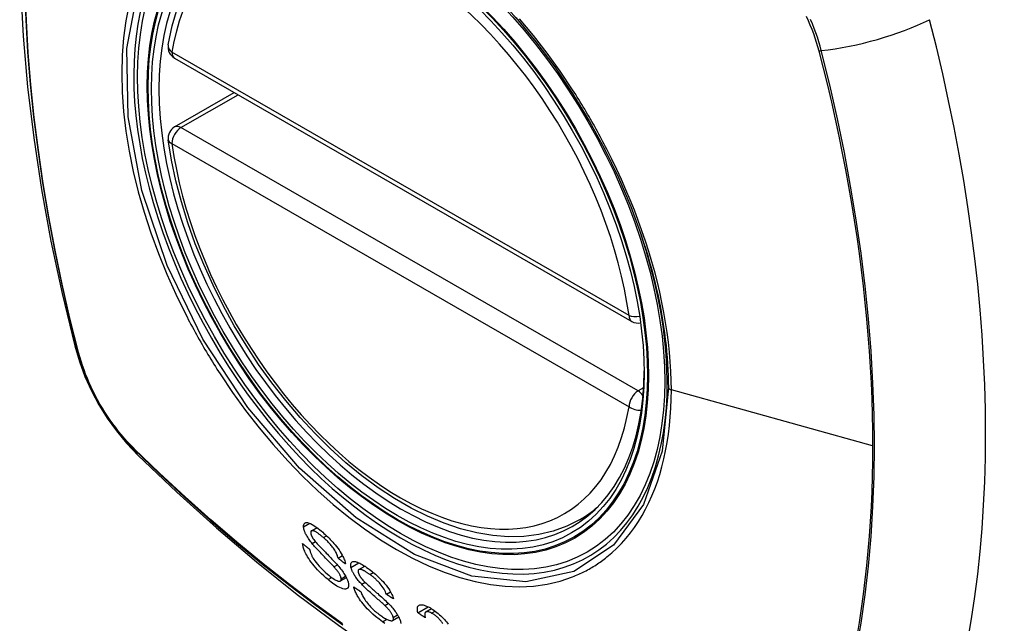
# Model space of a CAD drawing. Header units: inches. Extents: x 435.6 to 512.6, y 167.3 to 237.6.
# Tile 3 of 115: x 472.116 to 473.02, y 202.456 to 203.01. Entities that reach past the tile are written whole.
import ezdxf

# ---------------------------------------------------------------- set-up
doc = ezdxf.new("R2010")
doc.units = ezdxf.units.IN
doc.header["$MEASUREMENT"] = 0
doc.layers.add('Visible Edges(ANSI)', color=7, linetype='Continuous', lineweight=25)
doc.layers.add('Visible Tangent Edges(ANSI)', color=7, linetype='Continuous', lineweight=25)

msp = doc.modelspace()

# ---------------------------------------------------------------- linework, layer by layer
at = {"layer": 'Visible Edges(ANSI)'}
for p, q in [((472.25825, 202.97451), (472.67798, 202.7328)), ((472.25825, 202.9113), (472.31313, 202.9429)), ((472.6302, 202.55081), (472.64051, 202.55675)), ((472.38392, 202.54053), (472.3891, 202.54351)), ((472.40839, 202.51551), (472.41246, 202.51786)), ((472.40459, 202.50753), (472.40773, 202.50934)), ((472.42742, 202.505), (472.43291, 202.50817)), ((472.41052, 202.49456), (472.41601, 202.49772)), ((472.45272, 202.48236), (472.45659, 202.48459)), ((472.45121, 202.47211), (472.45449, 202.474)), ((472.48165, 202.46538), (472.49113, 202.47084)), ((472.48895, 202.46616), (472.49416, 202.46916)), ((472.45843, 202.45827), (472.46408, 202.46152))]:
    msp.add_line(p, q, dxfattribs=at)
at = {"layer": 'Visible Edges(ANSI)', "flags": 128}
for points in [[(472.1701, 203.41821), (472.15727, 203.3801), (472.14621, 203.34086), (472.13692, 203.30058), (472.12936, 203.25931), (472.12352, 203.21712), (472.11938, 203.17407), (472.11691, 203.13023), (472.11609, 203.08565), (472.1169, 203.04041), (472.11933, 202.99456), (472.12335, 202.94816), (472.12894, 202.90128), (472.13609, 202.85399), (472.14477, 202.80636), (472.15496, 202.75845), (472.16664, 202.71032)], [(472.25248, 202.98665), (472.25609, 203.00421), (472.26104, 203.02077), (472.26731, 203.03624), (472.27491, 203.0505), (472.28382, 203.06345), (472.29398, 203.07497), (472.30534, 203.08495), (472.31782, 203.09328)], [(472.57158, 203.01165), (472.58996, 202.9896), (472.60736, 202.96642), (472.62377, 202.94218), (472.63905, 202.91707), (472.6531, 202.89125), (472.66582, 202.8649), (472.67713, 202.8382), (472.68697, 202.81126)], [(472.6302, 202.55081), (472.61832, 202.54488), (472.60576, 202.54035), (472.59259, 202.53722), (472.57892, 202.53551), (472.56483, 202.53521), (472.5504, 202.53631), (472.5357, 202.53876), (472.52078, 202.54255), (472.50573, 202.54762), (472.49059, 202.55396), (472.47542, 202.56152), (472.46028, 202.57026), (472.44524, 202.58012), (472.43035, 202.59108), (472.41568, 202.60308), (472.40128, 202.61605), (472.38722, 202.62995), (472.37355, 202.6447), (472.36033, 202.66024), (472.34763, 202.67651), (472.33549, 202.69342), (472.32396, 202.71091), (472.31311, 202.72889), (472.30297, 202.74729), (472.2936, 202.76602), (472.28503, 202.785), (472.27731, 202.80415), (472.27046, 202.82338), (472.26452, 202.84261), (472.25952, 202.86175), (472.25549, 202.88073), (472.25244, 202.89945)], [(472.16664, 202.71032), (472.17087, 202.69603), (472.17602, 202.6823), (472.182, 202.66909), (472.18881, 202.65636), (472.19643, 202.6441), (472.20488, 202.6323), (472.21421, 202.62098), (472.22448, 202.61016)], [(472.22448, 202.61016), (472.26029, 202.57603), (472.29667, 202.5433), (472.33356, 202.51202), (472.37091, 202.48224), (472.40868, 202.45402), (472.44683, 202.4274), (472.48529, 202.40244), (472.52404, 202.37919), (472.56303, 202.35769), (472.6022, 202.33799), (472.64153, 202.32014), (472.68096, 202.30419), (472.72045, 202.29019), (472.75996, 202.27819), (472.79943, 202.26825), (472.83883, 202.26042)], [(472.3767, 202.54424), (472.37668, 202.54476), (472.3767, 202.54525), (472.37676, 202.5457), (472.37685, 202.54612), (472.37698, 202.54651), (472.37714, 202.54685), (472.37734, 202.54716), (472.37757, 202.54743), (472.37784, 202.54765), (472.37813, 202.54784), (472.37846, 202.54799), (472.37887, 202.54811), (472.37952, 202.54818), (472.38047, 202.5481), (472.38175, 202.54777), (472.38318, 202.54718), (472.38464, 202.54643), (472.38607, 202.54558), (472.38743, 202.54469), (472.38877, 202.54375), (472.39013, 202.54274), (472.39151, 202.54165), (472.3929, 202.54051), (472.3943, 202.53931)], [(472.38463, 202.52894), (472.38388, 202.52988), (472.38316, 202.53082), (472.38246, 202.53177), (472.38178, 202.53273), (472.38113, 202.53368), (472.38051, 202.53463), (472.37994, 202.53557), (472.37943, 202.53644), (472.379, 202.53723), (472.37864, 202.53795), (472.37833, 202.5386), (472.37807, 202.53917), (472.37786, 202.53968), (472.37767, 202.54015), (472.3775, 202.54061), (472.37735, 202.54106), (472.37721, 202.5415), (472.37709, 202.54193), (472.37699, 202.54234), (472.3769, 202.54274), (472.37683, 202.54313), (472.37677, 202.54351), (472.37673, 202.54388), (472.3767, 202.54424)], [(472.39492, 202.53434), (472.39441, 202.53478), (472.3939, 202.53522), (472.39339, 202.53564), (472.39289, 202.53606), (472.39238, 202.53647), (472.39188, 202.53687), (472.39138, 202.53726), (472.39088, 202.53764), (472.39039, 202.53801), (472.3899, 202.53837), (472.38941, 202.53871), (472.38892, 202.53903), (472.38845, 202.53933), (472.38798, 202.53961), (472.38752, 202.53987), (472.38699, 202.54014), (472.38636, 202.5404), (472.38567, 202.54061), (472.38495, 202.54072), (472.38433, 202.54068), (472.38383, 202.54047), (472.38348, 202.54008), (472.3833, 202.53951), (472.38328, 202.53878)], [(472.38328, 202.53878), (472.38329, 202.53861), (472.38331, 202.53843), (472.38334, 202.53825), (472.38337, 202.53806), (472.38341, 202.53787), (472.38346, 202.53767), (472.38351, 202.53746), (472.38358, 202.53726), (472.38365, 202.53704), (472.38372, 202.53682), (472.38381, 202.5366), (472.3839, 202.53637), (472.384, 202.53613), (472.38411, 202.5359), (472.38422, 202.53566), (472.38434, 202.53541), (472.38447, 202.53517), (472.3846, 202.53492), (472.38474, 202.53467), (472.38489, 202.53442), (472.38504, 202.53417), (472.3852, 202.53391), (472.38537, 202.53365), (472.38554, 202.53339)], [(472.3943, 202.53931), (472.39546, 202.53828), (472.39662, 202.53723), (472.39778, 202.53615), (472.39894, 202.53504), (472.40009, 202.53391), (472.40123, 202.53274), (472.40236, 202.53155), (472.40348, 202.53034), (472.40459, 202.52909), (472.40575, 202.52773), (472.40694, 202.52626), (472.40815, 202.52468), (472.40935, 202.52301), (472.41045, 202.52135), (472.41139, 202.51981), (472.41218, 202.5184), (472.41283, 202.51713), (472.41336, 202.51599), (472.41381, 202.51492), (472.4142, 202.51389), (472.41452, 202.51291), (472.41477, 202.51197), (472.41496, 202.51108), (472.41509, 202.51022)], [(472.39922, 202.49582), (472.39725, 202.49753), (472.39526, 202.4993), (472.39329, 202.50115), (472.39134, 202.50306), (472.38952, 202.50494), (472.3879, 202.50671), (472.38646, 202.50837), (472.38511, 202.51003), (472.38382, 202.51171), (472.3826, 202.5134), (472.38147, 202.51509), (472.38047, 202.5167), (472.37961, 202.51818), (472.37889, 202.51954), (472.37829, 202.52076), (472.3778, 202.52185), (472.37738, 202.52284), (472.37702, 202.52379), (472.3767, 202.52472), (472.37643, 202.52561), (472.37621, 202.52647), (472.37603, 202.5273), (472.3759, 202.52809), (472.3758, 202.52886)], [(472.3758, 202.52886), (472.37607, 202.52864), (472.37634, 202.52842), (472.37661, 202.5282), (472.37689, 202.52798), (472.37716, 202.52776), (472.37743, 202.52754), (472.3777, 202.52733), (472.37797, 202.52711), (472.37824, 202.52689), (472.37851, 202.52667), (472.37878, 202.52645), (472.37905, 202.52623), (472.37932, 202.52601), (472.37959, 202.52579), (472.37987, 202.52557), (472.38014, 202.52535), (472.38041, 202.52514), (472.38068, 202.52492), (472.38095, 202.5247), (472.38122, 202.52448), (472.38149, 202.52426), (472.38177, 202.52404), (472.38204, 202.52382), (472.38231, 202.5236)], [(472.40459, 202.50753), (472.40408, 202.5081), (472.4035, 202.50873), (472.40284, 202.50943), (472.40213, 202.51018), (472.40135, 202.51099), (472.40053, 202.51185), (472.39967, 202.51274), (472.39877, 202.51366), (472.39785, 202.51462), (472.3969, 202.51559), (472.39595, 202.51658), (472.39498, 202.51758), (472.39402, 202.51858), (472.39306, 202.51958), (472.39212, 202.52057), (472.3912, 202.52154), (472.39031, 202.5225), (472.38944, 202.52343), (472.38858, 202.52437), (472.38772, 202.52532), (472.38688, 202.52627), (472.38608, 202.52719), (472.38532, 202.52809), (472.38463, 202.52894)], [(472.38554, 202.53339), (472.38607, 202.53264), (472.38673, 202.53179), (472.3875, 202.53085), (472.38837, 202.52983), (472.3893, 202.52878), (472.39027, 202.52771), (472.39124, 202.52665), (472.3922, 202.52562), (472.39312, 202.52465), (472.39403, 202.5237), (472.39492, 202.52278), (472.39581, 202.52186), (472.39671, 202.52094), (472.39762, 202.52001), (472.39856, 202.51905), (472.39953, 202.51805), (472.40055, 202.517), (472.40161, 202.5159), (472.40274, 202.51472), (472.4039, 202.5135), (472.40507, 202.51226), (472.4062, 202.51104), (472.40726, 202.50987), (472.40822, 202.50878)], [(472.40839, 202.51551), (472.40822, 202.51629), (472.408, 202.5171), (472.40773, 202.51795), (472.4074, 202.51884), (472.407, 202.51976), (472.40654, 202.52072), (472.40601, 202.52171), (472.40542, 202.52272), (472.40475, 202.52375), (472.40407, 202.52473), (472.4034, 202.52563), (472.40275, 202.52645), (472.40213, 202.52719), (472.4015, 202.52791), (472.40087, 202.52862), (472.40022, 202.52931), (472.39956, 202.52999), (472.3989, 202.53066), (472.39824, 202.53131), (472.39758, 202.53194), (472.39691, 202.53256), (472.39625, 202.53317), (472.39558, 202.53376), (472.39492, 202.53434)], [(472.38231, 202.5236), (472.3824, 202.52315), (472.38251, 202.52268), (472.38263, 202.5222), (472.38276, 202.52172), (472.38291, 202.52122), (472.38307, 202.52071), (472.38325, 202.5202), (472.38345, 202.51967), (472.38367, 202.51913), (472.3839, 202.51858), (472.38416, 202.51802), (472.38444, 202.51745), (472.38473, 202.51687), (472.38511, 202.51619), (472.38562, 202.51532), (472.38629, 202.51427), (472.38715, 202.51303), (472.38822, 202.51159), (472.38953, 202.50996), (472.39108, 202.50815), (472.39285, 202.50623), (472.39473, 202.50434), (472.39663, 202.50255), (472.39855, 202.50087)], [(472.41128, 202.49657), (472.41123, 202.49698), (472.41115, 202.49742), (472.41104, 202.49788), (472.41088, 202.49837), (472.41069, 202.49888), (472.41046, 202.49942), (472.4102, 202.49997), (472.40993, 202.5005), (472.40964, 202.50101), (472.40934, 202.50149), (472.40904, 202.50196), (472.40874, 202.50241), (472.40844, 202.50284), (472.40813, 202.50327), (472.40781, 202.5037), (472.40747, 202.50413), (472.40713, 202.50457), (472.40678, 202.505), (472.40642, 202.50543), (472.40606, 202.50586), (472.40569, 202.50629), (472.40533, 202.50671), (472.40496, 202.50712), (472.40459, 202.50753)], [(472.40822, 202.50878), (472.40908, 202.50776), (472.40994, 202.50672), (472.41077, 202.50568), (472.41157, 202.50464), (472.41235, 202.50359), (472.4131, 202.50254), (472.4138, 202.5015), (472.41444, 202.5005), (472.415, 202.49959), (472.41547, 202.49875), (472.41588, 202.49798), (472.41623, 202.49729), (472.41652, 202.49667), (472.41677, 202.4961), (472.41699, 202.49556), (472.41719, 202.49504), (472.41737, 202.49452), (472.41753, 202.49403), (472.41767, 202.49354), (472.41779, 202.49307), (472.41788, 202.49262), (472.41796, 202.49218), (472.41802, 202.49175), (472.41806, 202.49133)], [(472.41509, 202.51022), (472.41481, 202.51044), (472.41453, 202.51066), (472.41425, 202.51088), (472.41397, 202.5111), (472.41369, 202.51132), (472.41341, 202.51154), (472.41313, 202.51176), (472.41285, 202.51198), (472.41257, 202.5122), (472.41229, 202.51243), (472.41201, 202.51265), (472.41173, 202.51287), (472.41145, 202.51309), (472.41118, 202.51331), (472.4109, 202.51353), (472.41062, 202.51375), (472.41034, 202.51397), (472.41006, 202.51419), (472.40978, 202.51441), (472.4095, 202.51463), (472.40922, 202.51485), (472.40894, 202.51507), (472.40866, 202.51529), (472.40839, 202.51551)], [(472.42027, 202.50699), (472.42004, 202.50827), (472.41999, 202.5094), (472.42013, 202.51037), (472.42045, 202.51117), (472.42093, 202.51177), (472.42148, 202.51216), (472.42203, 202.51237), (472.42254, 202.51245), (472.42297, 202.51247), (472.42343, 202.51245), (472.42392, 202.51239), (472.42443, 202.51229), (472.42496, 202.51215), (472.42551, 202.51198), (472.42609, 202.51178), (472.42669, 202.51154), (472.4274, 202.51124), (472.42826, 202.51083), (472.42928, 202.51032), (472.43046, 202.50967), (472.43178, 202.50888), (472.43315, 202.50801), (472.43454, 202.50707), (472.43595, 202.50608)], [(472.39855, 202.50087), (472.39983, 202.49982), (472.40109, 202.49882), (472.40235, 202.49788), (472.40358, 202.49702), (472.40471, 202.49629), (472.40566, 202.49573), (472.40646, 202.49531), (472.40712, 202.495), (472.40774, 202.49474), (472.40833, 202.49453), (472.40888, 202.4944), (472.40939, 202.49433), (472.40984, 202.49434), (472.4102, 202.49442), (472.41049, 202.49454), (472.41071, 202.49469), (472.41088, 202.49485), (472.41101, 202.49503), (472.41111, 202.49523), (472.41119, 202.49545), (472.41125, 202.4957), (472.41128, 202.49596), (472.41129, 202.49626), (472.41128, 202.49657)], [(472.43008, 202.49152), (472.42926, 202.49241), (472.42846, 202.49331), (472.42767, 202.49421), (472.4269, 202.49513), (472.42616, 202.49606), (472.42545, 202.49699), (472.42477, 202.49792), (472.42417, 202.49879), (472.42364, 202.49959), (472.42318, 202.50032), (472.42279, 202.50098), (472.42246, 202.50158), (472.42218, 202.5021), (472.42193, 202.50259), (472.42169, 202.50307), (472.42147, 202.50354), (472.42126, 202.50401), (472.42108, 202.50446), (472.4209, 202.50491), (472.42075, 202.50534), (472.4206, 202.50577), (472.42048, 202.50619), (472.42036, 202.50659), (472.42027, 202.50699)], [(472.4375, 202.50051), (472.43704, 202.50084), (472.43659, 202.50117), (472.43613, 202.50149), (472.43567, 202.5018), (472.43522, 202.5021), (472.43477, 202.5024), (472.43432, 202.50269), (472.43388, 202.50297), (472.43344, 202.50324), (472.433, 202.5035), (472.43256, 202.50375), (472.43214, 202.50398), (472.43172, 202.5042), (472.43131, 202.50441), (472.4309, 202.50459), (472.43051, 202.50476), (472.43013, 202.50491), (472.42976, 202.50503), (472.4293, 202.50515), (472.42848, 202.50524), (472.4276, 202.50509), (472.42698, 202.50459), (472.42674, 202.50371), (472.42688, 202.5025)], [(472.42688, 202.5025), (472.42693, 202.5023), (472.42698, 202.5021), (472.42704, 202.5019), (472.42711, 202.50169), (472.42718, 202.50148), (472.42726, 202.50126), (472.42735, 202.50104), (472.42745, 202.50082), (472.42755, 202.50059), (472.42766, 202.50036), (472.42778, 202.50013), (472.4279, 202.49989), (472.42804, 202.49964), (472.42817, 202.4994), (472.42832, 202.49915), (472.42847, 202.49891), (472.42863, 202.49866), (472.42879, 202.49841), (472.42896, 202.49816), (472.42914, 202.49791), (472.42932, 202.49765), (472.42951, 202.4974), (472.4297, 202.49715), (472.4299, 202.49689)], [(472.43595, 202.50608), (472.43705, 202.50527), (472.43816, 202.50443), (472.43928, 202.50357), (472.44039, 202.50268), (472.44151, 202.50175), (472.44263, 202.5008), (472.44374, 202.49982), (472.44485, 202.49881), (472.44596, 202.49777), (472.44709, 202.49666), (472.44834, 202.49539), (472.44969, 202.49395), (472.45109, 202.49234), (472.45251, 202.49061), (472.45378, 202.48893), (472.45487, 202.48737), (472.45579, 202.48593), (472.45656, 202.48464), (472.45723, 202.48344), (472.45781, 202.48228), (472.45832, 202.48116), (472.45876, 202.48007), (472.45914, 202.47903), (472.45944, 202.47802)], [(472.45272, 202.48236), (472.45232, 202.48346), (472.45184, 202.48461), (472.45126, 202.48581), (472.45059, 202.48705), (472.44981, 202.48833), (472.44892, 202.48963), (472.448, 202.49086), (472.44715, 202.4919), (472.44644, 202.49271), (472.44586, 202.49334), (472.44529, 202.49394), (472.44471, 202.49452), (472.44411, 202.4951), (472.44352, 202.49565), (472.44292, 202.4962), (472.44232, 202.49673), (472.44171, 202.49725), (472.4411, 202.49775), (472.4405, 202.49824), (472.43989, 202.49872), (472.43929, 202.49919), (472.43869, 202.49964), (472.4381, 202.50008), (472.4375, 202.50051)], [(472.41806, 202.49133), (472.41809, 202.49074), (472.41807, 202.49019), (472.418, 202.48968), (472.41789, 202.48921), (472.41773, 202.48879), (472.41752, 202.48842), (472.41727, 202.48809), (472.41698, 202.48781), (472.41664, 202.48757), (472.41627, 202.48738), (472.41582, 202.48723), (472.41515, 202.48712), (472.4142, 202.48713), (472.41292, 202.48736), (472.41147, 202.48783), (472.41, 202.48847), (472.40858, 202.48919), (472.40726, 202.48994), (472.40597, 202.49075), (472.40465, 202.49163), (472.40331, 202.49259), (472.40195, 202.49361), (472.40059, 202.49469), (472.39922, 202.49582)], [(472.4299, 202.49689), (472.43051, 202.49616), (472.43125, 202.49534), (472.43211, 202.49444), (472.43306, 202.4935), (472.43406, 202.49252), (472.4351, 202.49154), (472.43613, 202.49059), (472.43712, 202.48968), (472.43808, 202.48882), (472.43902, 202.48798), (472.43995, 202.48716), (472.44088, 202.48634), (472.44181, 202.48552), (472.44277, 202.48469), (472.44375, 202.48383), (472.44478, 202.48293), (472.44585, 202.48199), (472.44698, 202.48099), (472.44817, 202.47993), (472.4494, 202.47882), (472.45064, 202.4777), (472.45183, 202.47659), (472.45296, 202.47552), (472.45398, 202.47452)], [(472.45121, 202.47211), (472.45067, 202.47263), (472.45004, 202.47321), (472.44935, 202.47385), (472.44859, 202.47453), (472.44777, 202.47527), (472.44691, 202.47604), (472.446, 202.47684), (472.44505, 202.47768), (472.44408, 202.47853), (472.44309, 202.47941), (472.44208, 202.4803), (472.44106, 202.4812), (472.44005, 202.4821), (472.43905, 202.483), (472.43806, 202.48389), (472.43709, 202.48476), (472.43615, 202.48562), (472.43524, 202.48646), (472.43432, 202.48732), (472.43341, 202.48819), (472.43251, 202.48905), (472.43165, 202.4899), (472.43083, 202.49073), (472.43008, 202.49152)], [(472.44919, 202.45717), (472.44601, 202.4595), (472.44289, 202.46196), (472.44027, 202.4642), (472.43816, 202.46613), (472.43654, 202.46771), (472.43517, 202.46912), (472.43385, 202.47055), (472.43257, 202.47202), (472.43134, 202.47351), (472.43016, 202.47503), (472.4291, 202.47648), (472.42817, 202.47784), (472.42735, 202.47911), (472.42664, 202.48027), (472.42604, 202.48132), (472.42552, 202.48227), (472.42504, 202.4832), (472.42461, 202.4841), (472.42421, 202.48499), (472.42385, 202.48585), (472.42353, 202.48669), (472.42324, 202.48751), (472.42299, 202.48831), (472.42277, 202.48909)], [(472.42277, 202.48909), (472.42304, 202.48891), (472.42331, 202.48873), (472.42359, 202.48855), (472.42386, 202.48837), (472.42413, 202.48819), (472.4244, 202.48801), (472.42467, 202.48783), (472.42494, 202.48765), (472.42521, 202.48747), (472.42548, 202.48728), (472.42575, 202.4871), (472.42602, 202.48692), (472.42629, 202.48674), (472.42657, 202.48656), (472.42684, 202.48638), (472.42711, 202.4862), (472.42738, 202.48602), (472.42765, 202.48584), (472.42792, 202.48566), (472.42819, 202.48548), (472.42846, 202.4853), (472.42874, 202.48512), (472.42901, 202.48494), (472.42928, 202.48476)], [(472.42928, 202.48476), (472.42958, 202.48393), (472.42991, 202.48306), (472.43029, 202.48217), (472.43071, 202.48126), (472.43117, 202.48032), (472.43168, 202.47937), (472.43225, 202.4784), (472.43287, 202.47741), (472.43357, 202.47638), (472.43436, 202.47531), (472.43527, 202.47417), (472.43623, 202.47304), (472.43721, 202.47195), (472.43819, 202.4709), (472.43916, 202.46992), (472.4401, 202.469), (472.44102, 202.46813), (472.44195, 202.46729), (472.44289, 202.46648), (472.44383, 202.46569), (472.44476, 202.46493), (472.4457, 202.4642), (472.44664, 202.4635), (472.44757, 202.46283)], [(472.45944, 202.47802), (472.45916, 202.4782), (472.45888, 202.47838), (472.4586, 202.47856), (472.45832, 202.47874), (472.45804, 202.47892), (472.45776, 202.4791), (472.45748, 202.47928), (472.4572, 202.47946), (472.45692, 202.47964), (472.45663, 202.47982), (472.45635, 202.48), (472.45607, 202.48018), (472.45579, 202.48037), (472.45551, 202.48055), (472.45523, 202.48073), (472.45495, 202.48091), (472.45467, 202.48109), (472.45439, 202.48127), (472.45411, 202.48145), (472.45383, 202.48163), (472.45356, 202.48181), (472.45328, 202.482), (472.453, 202.48218), (472.45272, 202.48236)], [(472.45909, 202.46119), (472.45897, 202.46163), (472.45882, 202.46209), (472.45864, 202.46257), (472.45843, 202.46306), (472.45819, 202.46358), (472.45791, 202.46411), (472.45759, 202.46465), (472.45727, 202.46518), (472.45693, 202.46569), (472.45659, 202.46617), (472.45625, 202.46664), (472.4559, 202.46709), (472.45555, 202.46752), (472.45519, 202.46795), (472.45482, 202.46839), (472.45444, 202.46882), (472.45405, 202.46924), (472.45365, 202.46967), (472.45325, 202.47009), (472.45285, 202.47051), (472.45244, 202.47092), (472.45203, 202.47133), (472.45162, 202.47172), (472.45121, 202.47211)], [(472.45398, 202.47452), (472.45492, 202.47356), (472.45585, 202.47258), (472.45677, 202.4716), (472.45767, 202.47059), (472.45854, 202.46958), (472.45938, 202.46856), (472.46019, 202.46754), (472.46094, 202.46655), (472.4616, 202.46563), (472.46217, 202.46477), (472.46267, 202.46399), (472.46311, 202.46328), (472.46348, 202.46264), (472.4638, 202.46205), (472.4641, 202.46149), (472.46437, 202.46093), (472.46463, 202.46039), (472.46486, 202.45986), (472.46508, 202.45934), (472.46527, 202.45883), (472.46544, 202.45833), (472.4656, 202.45784), (472.46574, 202.45736), (472.46586, 202.45689)], [(472.48165, 202.46538), (472.48142, 202.46643), (472.48126, 202.46742), (472.48118, 202.46837), (472.48118, 202.46924), (472.48128, 202.47004), (472.48147, 202.47076), (472.48176, 202.47136), (472.48211, 202.47182), (472.48251, 202.47217), (472.48293, 202.47242), (472.48336, 202.47259), (472.48381, 202.47271), (472.48431, 202.47278), (472.48484, 202.4728), (472.48542, 202.47277), (472.48603, 202.47269), (472.48668, 202.47255), (472.48736, 202.47237), (472.48807, 202.47215), (472.4888, 202.47188), (472.48956, 202.47157), (472.49035, 202.47122), (472.49115, 202.47083), (472.49196, 202.47042)], [(472.44757, 202.46283), (472.44846, 202.46221), (472.44934, 202.46162), (472.45021, 202.46106), (472.45106, 202.46053), (472.45191, 202.46005), (472.45274, 202.4596), (472.45354, 202.4592), (472.45432, 202.45885), (472.45507, 202.45856), (472.45579, 202.45832), (472.45646, 202.45815), (472.45708, 202.45806), (472.45764, 202.45805), (472.45811, 202.45813), (472.45848, 202.4583), (472.45876, 202.45852), (472.45896, 202.45878), (472.45909, 202.45904), (472.45918, 202.45932), (472.45924, 202.45964), (472.45925, 202.45998), (472.45923, 202.46035), (472.45918, 202.46076), (472.45909, 202.46119)], [(472.48851, 202.46078), (472.48822, 202.46097), (472.48794, 202.46116), (472.48765, 202.46135), (472.48736, 202.46154), (472.48708, 202.46173), (472.48679, 202.46192), (472.48651, 202.46212), (472.48622, 202.46231), (472.48593, 202.4625), (472.48565, 202.46269), (472.48536, 202.46288), (472.48508, 202.46307), (472.48479, 202.46327), (472.4845, 202.46346), (472.48422, 202.46365), (472.48393, 202.46384), (472.48365, 202.46403), (472.48336, 202.46423), (472.48307, 202.46442), (472.48279, 202.46461), (472.4825, 202.4648), (472.48222, 202.46499), (472.48193, 202.46519), (472.48165, 202.46538)], [(472.4942, 202.46512), (472.49329, 202.46557), (472.49243, 202.46594), (472.49163, 202.46621), (472.49089, 202.46638), (472.49022, 202.46645), (472.48968, 202.46641), (472.48925, 202.4663), (472.48894, 202.46615), (472.48872, 202.466), (472.48853, 202.46581), (472.48837, 202.46558), (472.48824, 202.46533), (472.48814, 202.46506), (472.48807, 202.46475), (472.48802, 202.46443), (472.488, 202.46408), (472.488, 202.46372), (472.48802, 202.46333), (472.48806, 202.46293), (472.48812, 202.46252), (472.4882, 202.4621), (472.48829, 202.46166), (472.48839, 202.46122), (472.48851, 202.46078)], [(472.49196, 202.47042), (472.49312, 202.46978), (472.49431, 202.46907), (472.49551, 202.4683), (472.49672, 202.46748), (472.49795, 202.46659), (472.49918, 202.46564), (472.50041, 202.46463), (472.50162, 202.46359), (472.5028, 202.46251), (472.50395, 202.4614), (472.50507, 202.46026), (472.50614, 202.45909), (472.50711, 202.45797), (472.50797, 202.45691), (472.50873, 202.45592), (472.5094, 202.45501)], [(472.50468, 202.45529), (472.50429, 202.45589), (472.50388, 202.45649), (472.50344, 202.4571), (472.50296, 202.45771), (472.50246, 202.45832), (472.50192, 202.45893), (472.50137, 202.45954), (472.50079, 202.46014), (472.50021, 202.46071), (472.49961, 202.46127), (472.49901, 202.4618), (472.49841, 202.46231), (472.49779, 202.4628), (472.49718, 202.46326), (472.49657, 202.46369), (472.49597, 202.46409), (472.49537, 202.46446), (472.49478, 202.4648), (472.4942, 202.46512)], [(472.45139, 202.45567), (472.44919, 202.45717)], [(472.46586, 202.45689), (472.466, 202.4562), (472.4661, 202.45555)]]:
    msp.add_lwpolyline(points, dxfattribs=at)
at = {"layer": 'Visible Edges(ANSI)'}
for centre, start, end in [((472.26414, 202.98475), 170.73318, 240.06401), ((472.26414, 202.90106), 119.93599, 187.8207), ((472.68388, 202.74303), 240.06401, 281.2647)]:
    msp.add_arc(centre, 0.01181, start, end, dxfattribs=at)
msp.add_ellipse((472.46322, 202.81583), major_axis=(-0.15963, 0.2772), ratio=0.578093, dxfattribs=at)
for centre, major_axis, start_param, end_param in [((472.4667, 202.81784), (0.15718, -0.27294), 2.362013, 7.062765), ((472.08427, 203.1587), (-0.64835, 1.12588), 3.592663, 4.265186)]:
    msp.add_ellipse(centre, major_axis=major_axis, ratio=0.578093, start_param=start_param, end_param=end_param, dxfattribs=at)
at = {"layer": 'Visible Tangent Edges(ANSI)'}
for p, q in [((472.67553, 202.73822), (472.25579, 202.97994)), ((472.84977, 202.98129), (472.84989, 202.98084)), ((472.26414, 202.91072), (472.31658, 202.94092)), ((472.68388, 202.669), (472.26414, 202.91072)), ((472.25579, 202.89625), (472.67553, 202.65454)), ((472.17016, 202.70421), (472.17004, 202.70467)), ((472.68887, 202.67188), (472.68388, 202.669)), ((472.89914, 202.61867), (472.7144, 202.6699)), ((472.22123, 202.61601), (472.2209, 202.61634)), ((472.3767, 202.54424), (472.38241, 202.54752)), ((472.39492, 202.53434), (472.39788, 202.53605)), ((472.38463, 202.52894), (472.38765, 202.53067)), ((472.42027, 202.50699), (472.42753, 202.51118)), ((472.41128, 202.49657), (472.41537, 202.49893)), ((472.4375, 202.50051), (472.44075, 202.50238)), ((472.39922, 202.49582), (472.40255, 202.49774)), ((472.43008, 202.49152), (472.43323, 202.49333)), ((472.45909, 202.46119), (472.46301, 202.46344)), ((472.4942, 202.46512), (472.49742, 202.46698)), ((472.44919, 202.45717), (472.4531, 202.45942))]:
    msp.add_line(p, q, dxfattribs=at)
at = {"layer": 'Visible Tangent Edges(ANSI)', "flags": 128}
for points in [[(472.12057, 203.03861), (472.12161, 203.00965), (472.12334, 202.98032), (472.12575, 202.95067), (472.12885, 202.92073), (472.13261, 202.89054), (472.13706, 202.8601), (472.14217, 202.82942), (472.14796, 202.79854), (472.1544, 202.76748), (472.16151, 202.73626), (472.16926, 202.7049)], [(472.17004, 202.70467), (472.16227, 202.73595), (472.15516, 202.7671), (472.14869, 202.7981), (472.14289, 202.82892), (472.13776, 202.85954), (472.1333, 202.88992), (472.12952, 202.92006), (472.12641, 202.94994), (472.12399, 202.97954), (472.12225, 203.0088), (472.1212, 203.03771)], [(472.71166, 202.67205), (472.7059, 202.61375), (472.68892, 202.5648), (472.6614, 202.52729), (472.62484, 202.50327), (472.58085, 202.49377), (472.53126, 202.49907), (472.47848, 202.51895), (472.42491, 202.5525), (472.37312, 202.59817), (472.32542, 202.65376), (472.28423, 202.71661), (472.25136, 202.784), (472.22811, 202.85313), (472.21561, 202.92058), (472.21446, 202.98324), (472.22472, 203.03803)], [(472.21655, 203.02365), (472.2136, 203.00879), (472.21149, 202.99326), (472.21022, 202.97712), (472.20979, 202.9604), (472.21023, 202.94316), (472.21152, 202.9255), (472.21365, 202.90748), (472.21662, 202.88915), (472.22041, 202.87058), (472.22501, 202.85184), (472.2304, 202.83297), (472.23658, 202.81404), (472.24351, 202.79514), (472.25116, 202.77634), (472.25951, 202.75772), (472.26851, 202.7393)], [(472.62372, 202.94543), (472.61229, 202.9625), (472.60034, 202.9791), (472.58792, 202.99517), (472.57506, 203.01065)], [(472.83819, 203.01311), (472.83998, 203.00916), (472.84168, 203.0052), (472.84328, 203.00123), (472.84478, 202.99724), (472.84619, 202.99325), (472.84749, 202.98925), (472.84868, 202.98527), (472.84977, 202.98129)], [(472.85207, 202.98141), (472.85099, 202.98547), (472.8498, 202.98954), (472.8485, 202.99362), (472.8471, 202.9977), (472.84558, 203.00178), (472.84396, 203.00585), (472.84224, 203.00991)], [(472.84989, 202.98084), (472.85386, 202.96518), (472.85766, 202.94957), (472.8613, 202.93398), (472.86478, 202.91842), (472.8681, 202.9029), (472.87125, 202.8874), (472.87424, 202.87194), (472.87707, 202.85651), (472.87973, 202.84113), (472.88222, 202.82579), (472.88455, 202.81051), (472.8867, 202.79529), (472.88869, 202.78012), (472.8905, 202.76503), (472.89214, 202.75), (472.89361, 202.73505), (472.89491, 202.72018), (472.89603, 202.70539), (472.89699, 202.69069), (472.89776, 202.67609), (472.89837, 202.66158), (472.8988, 202.64717), (472.89906, 202.63287), (472.89914, 202.61867)], [(472.88417, 202.43025), (472.8886, 202.45574), (472.89235, 202.48176), (472.89541, 202.50827), (472.89779, 202.53524), (472.89949, 202.56264), (472.90051, 202.59042), (472.90084, 202.61859), (472.90049, 202.64715), (472.89946, 202.67611), (472.89775, 202.70547), (472.89536, 202.73517), (472.89229, 202.7652), (472.88854, 202.7955), (472.88411, 202.82606), (472.87901, 202.85683), (472.87326, 202.88778), (472.86684, 202.91886), (472.85978, 202.95007), (472.85207, 202.98141)], [(472.65524, 202.89083), (472.65404, 202.89316), (472.65283, 202.89548), (472.65161, 202.89781), (472.65037, 202.90013), (472.64913, 202.90244), (472.64788, 202.90475), (472.64661, 202.90706), (472.64534, 202.90936), (472.64406, 202.91165), (472.64277, 202.91394), (472.64147, 202.91623), (472.64016, 202.91851), (472.63884, 202.92078), (472.63751, 202.92305), (472.63617, 202.92532), (472.63482, 202.92758), (472.63347, 202.92983), (472.6321, 202.93208), (472.63073, 202.93432), (472.62934, 202.93655), (472.62795, 202.93878), (472.62655, 202.941), (472.62514, 202.94322), (472.62372, 202.94543)], [(472.7144, 202.6699), (472.71429, 202.67841), (472.71396, 202.68705), (472.71342, 202.69581), (472.71267, 202.70468), (472.7117, 202.71365), (472.71052, 202.7227), (472.70914, 202.73182), (472.70754, 202.74101), (472.70574, 202.75025), (472.70374, 202.75953), (472.70153, 202.76884), (472.69911, 202.77821), (472.69649, 202.78762), (472.69367, 202.79706), (472.69065, 202.80652), (472.68744, 202.81599), (472.68404, 202.82546), (472.68045, 202.83491), (472.67668, 202.84434), (472.67274, 202.85372), (472.66862, 202.86307), (472.66433, 202.87238), (472.65987, 202.88163), (472.65524, 202.89083)], [(472.68697, 202.81126), (472.68896, 202.80524), (472.69086, 202.79921), (472.69269, 202.7932), (472.69444, 202.7872), (472.6961, 202.78121), (472.69768, 202.77524), (472.69917, 202.76929), (472.70058, 202.76336), (472.70191, 202.75745), (472.70316, 202.75155), (472.70432, 202.74567), (472.70539, 202.7398), (472.70639, 202.73396), (472.7073, 202.72815), (472.70812, 202.72236), (472.70886, 202.71661), (472.70951, 202.71088), (472.71008, 202.7052), (472.71056, 202.69956), (472.71096, 202.69396), (472.71126, 202.6884), (472.71148, 202.6829), (472.71162, 202.67745), (472.71166, 202.67205)], [(472.26851, 202.7393), (472.26971, 202.73696), (472.27092, 202.73464), (472.27214, 202.73231), (472.27337, 202.72999), (472.27461, 202.72767), (472.27586, 202.72536), (472.27712, 202.72306), (472.27839, 202.72075), (472.27967, 202.71846), (472.28096, 202.71617), (472.28226, 202.71388), (472.28357, 202.7116), (472.28489, 202.70932), (472.28621, 202.70706), (472.28755, 202.70479), (472.2889, 202.70253), (472.29026, 202.70028), (472.29163, 202.69804), (472.29301, 202.6958), (472.2944, 202.69356), (472.29579, 202.69134), (472.2972, 202.68911), (472.29862, 202.6869), (472.30004, 202.68469)], [(472.16926, 202.7049), (472.17036, 202.70085), (472.17156, 202.69679), (472.17287, 202.69272), (472.17429, 202.68864), (472.17582, 202.68457), (472.17744, 202.6805), (472.17917, 202.67645), (472.181, 202.67242), (472.18292, 202.66842), (472.18494, 202.66445), (472.18704, 202.66051), (472.18923, 202.65662), (472.1915, 202.65277), (472.19386, 202.64899), (472.19629, 202.64526), (472.1988, 202.64159), (472.20138, 202.638), (472.20402, 202.63448), (472.20672, 202.63104), (472.20949, 202.62769), (472.21231, 202.62442), (472.21517, 202.62125), (472.21809, 202.61818), (472.22105, 202.61521)], [(472.2209, 202.61634), (472.218, 202.61927), (472.21515, 202.6223), (472.21235, 202.62541), (472.20959, 202.62862), (472.20689, 202.63192), (472.20425, 202.63529), (472.20167, 202.63874), (472.19915, 202.64226), (472.19671, 202.64584), (472.19433, 202.64949), (472.19203, 202.6532), (472.1898, 202.65695), (472.18766, 202.66076), (472.1856, 202.66461), (472.18363, 202.66849), (472.18175, 202.6724), (472.17995, 202.67634), (472.17826, 202.6803), (472.17665, 202.68428), (472.17515, 202.68827), (472.17375, 202.69226), (472.17245, 202.69625), (472.17125, 202.70024), (472.17016, 202.70421)], [(472.30004, 202.68469), (472.31151, 202.66765), (472.32347, 202.65111), (472.3359, 202.63513), (472.34881, 202.6197), (472.36214, 202.60488), (472.37582, 202.59074), (472.38978, 202.57736), (472.40396, 202.5648), (472.41829, 202.55312), (472.43274, 202.54236), (472.44735, 202.53248), (472.46205, 202.52353), (472.47675, 202.51555), (472.49138, 202.50858), (472.50588, 202.50269), (472.52021, 202.49785), (472.53434, 202.49409), (472.54823, 202.49141), (472.56182, 202.48982), (472.57509, 202.48933), (472.58797, 202.48995), (472.60039, 202.49165), (472.61231, 202.49444), (472.62372, 202.4983)], [(472.65524, 202.5166), (472.65988, 202.5205), (472.66435, 202.52467), (472.66866, 202.52908), (472.67279, 202.53374), (472.67675, 202.53863), (472.68052, 202.54376), (472.68411, 202.54911), (472.6875, 202.55468), (472.6907, 202.56046), (472.69371, 202.56645), (472.69651, 202.57264), (472.69912, 202.57905), (472.70154, 202.58565), (472.70375, 202.59245), (472.70576, 202.59945), (472.70756, 202.60663), (472.70916, 202.614), (472.71055, 202.62155), (472.71172, 202.62927), (472.71269, 202.63713), (472.71343, 202.64514), (472.71397, 202.65327), (472.71429, 202.66153), (472.7144, 202.6699)], [(472.41256, 202.45526), (472.38813, 202.47291), (472.36379, 202.49131), (472.33957, 202.51043), (472.3155, 202.53025), (472.2916, 202.55074), (472.26791, 202.57189), (472.24445, 202.59365), (472.22123, 202.61601)], [(472.89914, 202.61867), (472.89906, 202.60459), (472.8988, 202.5906), (472.89837, 202.57671), (472.89777, 202.56291), (472.89699, 202.54921), (472.89604, 202.53562), (472.89492, 202.52213), (472.89362, 202.50875), (472.89216, 202.4955), (472.89052, 202.48236), (472.8887, 202.46934), (472.88672, 202.45646), (472.88457, 202.4437)], [(472.22105, 202.61521), (472.24433, 202.59283), (472.26786, 202.57104), (472.29162, 202.54988), (472.31558, 202.52937), (472.33971, 202.50953), (472.36399, 202.4904), (472.38838, 202.47199), (472.41286, 202.45433)], [(472.62372, 202.4983), (472.62513, 202.49887), (472.62654, 202.49945), (472.62794, 202.50005), (472.62933, 202.50067), (472.63071, 202.50131), (472.63208, 202.50196), (472.63344, 202.50263), (472.6348, 202.50332), (472.63615, 202.50402), (472.63748, 202.50474), (472.63881, 202.50548), (472.64013, 202.50623), (472.64144, 202.507), (472.64274, 202.50779), (472.64403, 202.5086), (472.64532, 202.50942), (472.64659, 202.51026), (472.64785, 202.51111), (472.64911, 202.51198), (472.65036, 202.51287), (472.65159, 202.51378), (472.65282, 202.5147), (472.65404, 202.51564), (472.65524, 202.5166)]]:
    msp.add_lwpolyline(points, dxfattribs=at)
at = {"layer": 'Visible Tangent Edges(ANSI)'}
for centre, major_axis, ratio, start_param, end_param in [((472.46571, 202.81727), (-0.17285, 0.30015), 0.578093, 5.049711, 10.658253), ((472.46566, 202.81724), (-0.1503, 0.261), 0.578093, 4.099688, 6.899754), ((472.88495, 203.02983), (-0.11438, -0.02945), 0.352863, 1.189822, 2.098181), ((472.26414, 202.98475), (-0.01166, 0.0019), 0.665724, 0, 0.886269), ((472.26414, 202.98475), (-0.00589, -0.01024), 0.578093, 5.495853, 6.283185), ((472.85481, 202.98544), (-0.00954, -0.00241), 0.354661, 0.927935, 1.191642), ((472.26414, 202.90106), (-0.00589, -0.01024), 0.578093, 3.925057, 5.495853), ((472.26414, 202.90106), (-0.00589, 0.01024), 0.578093, 5.499721, 6.283185), ((472.26414, 202.90106), (-0.0117, -0.00161), 0.469248, 0, 0.71371), ((472.46566, 202.81724), (0.1503, -0.261), 0.578093, 4.099688, 6.899754), ((472.68388, 202.74303), (-0.00589, -0.01024), 0.578093, 5.495853, 6.283185), ((472.68388, 202.74303), (-0.0117, -0.00161), 0.469248, 0.71371, 1.627234), ((472.28102, 202.73978), (-0.11438, -0.02945), 0.352863, 0, 0.142152), ((472.17858, 202.70781), (-0.00953, -0.00245), 0.357658, 0.142431, 0.406138), ((472.71653, 202.67245), (-0.00492, 0), 0.575862, 0.141897, 1.122073), ((472.68388, 202.65935), (0.00589, 0.01024), 0.578093, 0.783464, 2.354261), ((472.68388, 202.65935), (0.00589, -0.01024), 0.578093, 1.794906, 2.358128), ((472.68388, 202.65935), (0.01166, -0.0019), 0.665724, 4.027862, 5.067773), ((472.22822, 202.62182), (-0.00688, -0.00704), 0.360494, 5.876137, 6.139844), ((472.30715, 202.69451), (-0.08267, -0.08436), 0.355706, 6.140128, 6.283185), ((472.47401, 202.82205), (0.15619, -0.27123), 0.578093, 0, 0.112305)]:
    msp.add_ellipse(centre, major_axis=major_axis, ratio=ratio, start_param=start_param, end_param=end_param, dxfattribs=at)
for centre, major_axis in [((472.4663, 202.81761), (0.17078, -0.29656)), ((472.46333, 202.81589), (-0.16238, 0.28198)), ((472.46322, 202.81583), (0.16178, -0.28094))]:
    msp.add_ellipse(centre, major_axis=major_axis, ratio=0.578093, dxfattribs=at)

doc.saveas('drawing.dxf')
